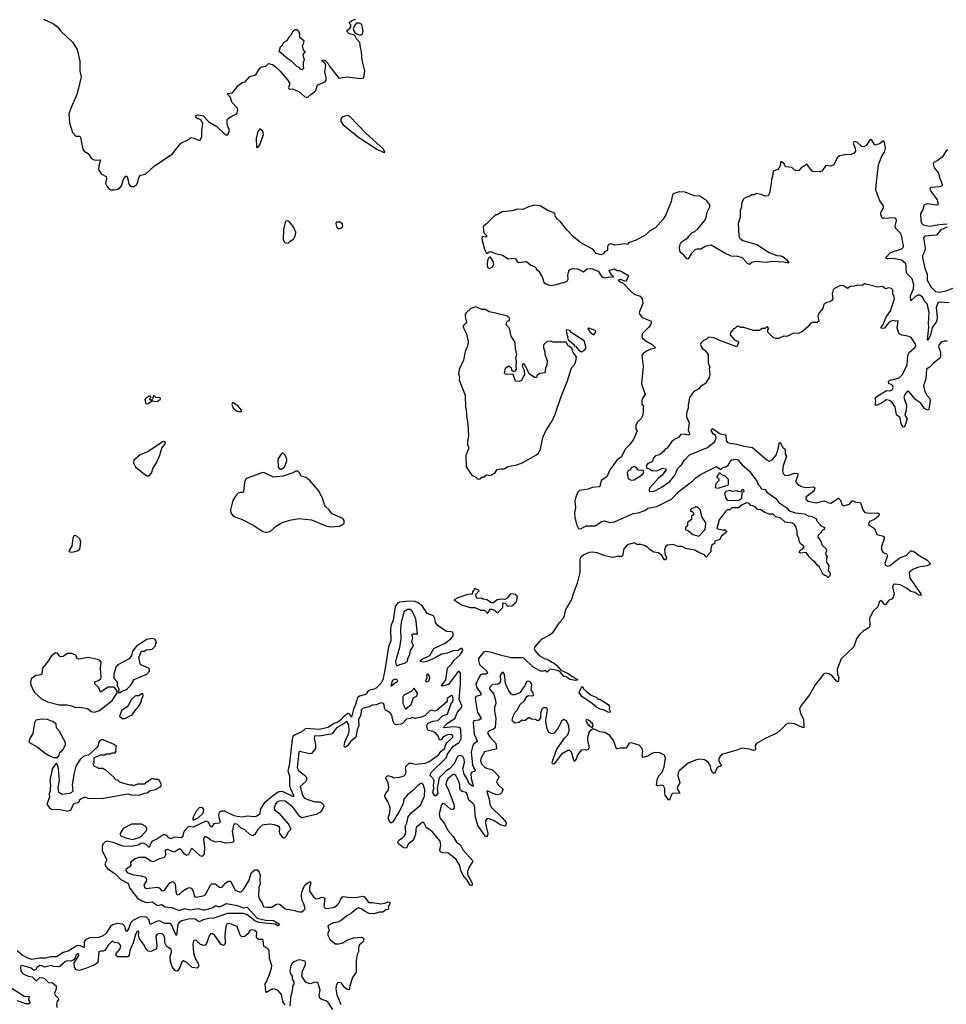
# Model space of a CAD drawing. Extents: x 2528690 to 2677062, y 911844 to 1023253.
# Tile 118 of 145: x 2635810 to 2645287, y 932727 to 942799. Entities that reach past the tile are written whole.
import ezdxf

# ---------------------------------------------------------------- set-up
doc = ezdxf.new("R2010")
doc.units = 0

msp = doc.modelspace()

# ---------------------------------------------------------------- linework, layer by layer
at = {"layer": '0CON10XD'}
for points in [[(2636055, 942805), (2636155, 942758), (2636195, 942726), (2636230, 942680), (2636350, 942570), (2636399, 942495), (2636426, 942375), (2636425, 942275), (2636437, 942215), (2636410, 942100), (2636394, 942035), (2636328, 941885), (2636314, 941835), (2636319, 941745), (2636350, 941645), (2636385, 941608), (2636426, 941606), (2636433, 941593), (2636455, 941475), (2636470, 941455), (2636510, 941430), (2636545, 941378), (2636577, 941363), (2636638, 941365), (2636618, 941305), (2636617, 941265), (2636642, 941222), (2636696, 941196), (2636698, 941175), (2636689, 941125), (2636700, 941095), (2636724, 941065), (2636745, 941057), (2636775, 941057), (2636814, 941065), (2636831, 941075), (2636851, 941099), (2636874, 941176), (2636895, 941198), (2636905, 941200), (2636912, 941185), (2636925, 941115), (2636935, 941102), (2636955, 941092), (2636977, 941093), (2637001, 941105), (2637015, 941129), (2637029, 941181), (2637045, 941207), (2637095, 941220), (2637187, 941303), (2637368, 941425), (2637458, 941535), (2637524, 941565), (2637565, 941593), (2637595, 941588), (2637638, 941565), (2637655, 941566), (2637673, 941605), (2637673, 941665), (2637684, 941735), (2637665, 941771), (2637616, 941795), (2637609, 941815), (2637619, 941821), (2637645, 941827), (2637685, 941816), (2637743, 941755), (2637825, 941707), (2637915, 941622), (2637935, 941621), (2637946, 941634), (2637956, 941665), (2637931, 941731), (2637932, 941778), (2637941, 941789), (2637978, 941812), (2638025, 941832), (2638035, 941846), (2638042, 941875), (2638036, 941895), (2637978, 941955), (2637965, 942003), (2637938, 942035), (2637940, 942045), (2637988, 942052), (2638044, 942126), (2638085, 942156), (2638116, 942165), (2638163, 942217), (2638224, 942236), (2638266, 942304), (2638285, 942318), (2638328, 942325), (2638355, 942352), (2638395, 942339), (2638425, 942317), (2638471, 942275), (2638548, 942185), (2638572, 942145), (2638559, 942105), (2638565, 942090), (2638595, 942093), (2638665, 942066), (2638722, 942012), (2638745, 942002), (2638757, 942005), (2638787, 942035), (2638825, 942060), (2638838, 942075), (2638857, 942133), (2638935, 942165), (2638945, 942180), (2638945, 942205), (2638930, 942265), (2638941, 942335), (2638929, 942359), (2638902, 942375), (2638905, 942390), (2638930, 942385), (2638962, 942355), (2638976, 942326), (2639075, 942202), (2639156, 942214), (2639295, 942199), (2639329, 942205), (2639341, 942275), (2639312, 942385), (2639306, 942475), (2639294, 942515), (2639288, 942565), (2639253, 942603), (2639236, 942636), (2639224, 942644), (2639181, 942655), (2639154, 942685), (2639183, 942705), (2639197, 942725), (2639198, 942745), (2639180, 942765), (2639187, 942775), (2639213, 942795), (2639247, 942803)], [(2638705, 942290), (2638685, 942291), (2638669, 942309), (2638640, 942325), (2638582, 942382), (2638556, 942395), (2638463, 942475), (2638477, 942523), (2638499, 942541), (2638512, 942568), (2638544, 942586), (2638565, 942622), (2638588, 942645), (2638607, 942683), (2638625, 942700), (2638645, 942700), (2638660, 942685), (2638670, 942655), (2638670, 942625), (2638716, 942586), (2638708, 942545), (2638700, 942535), (2638709, 942489), (2638728, 942475), (2638707, 942443), (2638720, 942385), (2638710, 942365), (2638708, 942325), (2638712, 942305), (2638705, 942290)], [(2639285, 942643), (2639305, 942644), (2639317, 942653), (2639322, 942685), (2639309, 942749), (2639285, 942764), (2639255, 942764), (2639236, 942744), (2639222, 942705), (2639226, 942685), (2639238, 942668), (2639261, 942651), (2639285, 942643)], [(2639545, 941443), (2639530, 941475), (2639349, 941639), (2639185, 941810), (2639165, 941818), (2639145, 941817), (2639115, 941805), (2639099, 941791), (2639093, 941775), (2639096, 941756), (2639115, 941726), (2639275, 941597), (2639464, 941475), (2639528, 941445), (2639545, 941443)], [(2638245, 941492), (2638265, 941520), (2638303, 941625), (2638295, 941657), (2638265, 941682), (2638247, 941655), (2638228, 941585), (2638232, 941495), (2638245, 941492)], [(2645315, 939902), (2645215, 939910), (2645200, 939900), (2645184, 939855), (2645194, 939755), (2645191, 939725), (2645182, 939705), (2645141, 939649), (2645125, 939572), (2645102, 939525), (2645095, 939520), (2645109, 939655), (2645105, 939695), (2645110, 939805), (2645099, 939869), (2645091, 939891), (2645065, 939921), (2645047, 939957), (2645015, 939982), (2644995, 939980), (2644972, 939968), (2644923, 939923), (2644922, 939975), (2644953, 940045), (2644956, 940085), (2644937, 940147), (2644880, 940205), (2644875, 940257), (2644877, 940285), (2644872, 940302), (2644830, 940340), (2644745, 940356), (2644685, 940351), (2644674, 940354), (2644669, 940365), (2644715, 940417), (2644832, 940455), (2644845, 940469), (2644849, 940485), (2644829, 940595), (2644817, 940615), (2644766, 940666), (2644763, 940687), (2644777, 940745), (2644773, 940763), (2644752, 940772), (2644646, 940766), (2644629, 940775), (2644616, 940805), (2644617, 940825), (2644644, 940875), (2644646, 940895), (2644606, 940945), (2644567, 941055), (2644569, 941105), (2644594, 941315), (2644623, 941395), (2644654, 941445), (2644666, 941486), (2644656, 941546), (2644645, 941560), (2644602, 941528), (2644555, 941517), (2644525, 941567), (2644515, 941573), (2644505, 941570), (2644468, 941512), (2644445, 941499), (2644423, 941503), (2644375, 941546), (2644345, 941552), (2644336, 941534), (2644354, 941485), (2644358, 941455), (2644345, 941434), (2644315, 941420), (2644252, 941418), (2644195, 941406), (2644172, 941385), (2644135, 941314), (2644105, 941302), (2644055, 941309), (2644018, 941252), (2643992, 941242), (2643923, 941245), (2643909, 941255), (2643865, 941318), (2643855, 941322), (2643836, 941304), (2643802, 941285), (2643780, 941255), (2643745, 941252), (2643706, 941286), (2643644, 941294), (2643634, 941304), (2643629, 941329), (2643595, 941350), (2643587, 941303), (2643575, 941280), (2643564, 941266), (2643515, 941250), (2643510, 941195), (2643499, 941165), (2643494, 941125), (2643479, 941025), (2643465, 940998), (2643435, 940993), (2643405, 941009), (2643345, 941020), (2643325, 941008), (2643295, 941008), (2643277, 940993), (2643235, 940980), (2643214, 940966), (2643191, 940915), (2643192, 940885), (2643180, 940845), (2643180, 940775), (2643158, 940715), (2643164, 940585), (2643175, 940564), (2643205, 940541), (2643348, 940498), (2643476, 940416), (2643555, 940388), (2643595, 940385), (2643615, 940375), (2643654, 940345), (2643674, 940315), (2643673, 940307), (2643627, 940317), (2643505, 940325), (2643444, 940316), (2643335, 940324), (2643298, 940315), (2643275, 940296), (2643255, 940305), (2643204, 940364), (2643155, 940376), (2643085, 940380), (2643021, 940411), (2642882, 940492), (2642829, 940481), (2642775, 940452), (2642735, 940452), (2642715, 940446), (2642676, 940405), (2642647, 940353), (2642635, 940350), (2642605, 940388), (2642565, 940420), (2642558, 940465), (2642568, 940512), (2642590, 940535), (2642643, 940567), (2642652, 940585), (2642685, 940618), (2642715, 940632), (2642745, 940660), (2642818, 940745), (2642832, 940775), (2642841, 940829), (2642867, 940885), (2642868, 940905), (2642836, 940945), (2642765, 940993), (2642708, 940998), (2642615, 941034), (2642555, 941037), (2642502, 941022), (2642485, 941007), (2642472, 940938), (2642418, 940802), (2642390, 940760), (2642311, 940669), (2642251, 940635), (2642213, 940597), (2642115, 940542), (2642037, 940515), (2642025, 940500), (2641996, 940506), (2641895, 940493), (2641855, 940506), (2641832, 940498), (2641821, 940479), (2641822, 940445), (2641818, 940435), (2641794, 940426), (2641777, 940403), (2641758, 940392), (2641705, 940408), (2641671, 940451), (2641565, 940507), (2641535, 940528), (2641472, 940582), (2641405, 940650), (2641342, 940732), (2641310, 940760), (2641291, 940785), (2641283, 940813), (2641266, 940826), (2641205, 940852), (2641134, 940895), (2641075, 940901), (2641014, 940886), (2640955, 940859), (2640905, 940861), (2640845, 940843), (2640745, 940833), (2640695, 940802), (2640675, 940802), (2640585, 940711), (2640550, 940685), (2640552, 940635), (2640562, 940615), (2640590, 940585), (2640575, 940574), (2640545, 940580), (2640538, 940565), (2640539, 940541), (2640565, 940452), (2640585, 940412), (2640595, 940410), (2640610, 940425), (2640625, 940427), (2640676, 940406), (2640749, 940389), (2640805, 940351), (2640865, 940361), (2640882, 940352), (2640899, 940325), (2640914, 940314), (2640995, 940324), (2641037, 940287), (2641085, 940267), (2641097, 940245), (2641119, 940225), (2641155, 940170), (2641173, 940103), (2641235, 940081), (2641284, 940086), (2641394, 940116), (2641409, 940125), (2641421, 940145), (2641417, 940185), (2641426, 940225), (2641438, 940242), (2641465, 940254), (2641519, 940249), (2641575, 940219), (2641615, 940251), (2641645, 940254), (2641665, 940249), (2641726, 940226), (2641765, 940170), (2641795, 940157), (2641835, 940170), (2641880, 940165), (2641880, 940175), (2641865, 940182), (2641857, 940195), (2641840, 940235), (2641895, 940249), (2641920, 940235), (2641945, 940232), (2641971, 940221), (2642030, 940185), (2642036, 940175), (2642034, 940165), (2642008, 940122), (2641955, 940140), (2641932, 940135), (2641957, 940115), (2641977, 940107), (2642065, 940019), (2642095, 939990), (2642155, 939971), (2642178, 939945), (2642182, 939895), (2642147, 939805), (2642156, 939775), (2642175, 939754), (2642260, 939720), (2642271, 939705), (2642266, 939685), (2642244, 939655), (2642178, 939585), (2642172, 939565), (2642178, 939545), (2642215, 939513), (2642278, 939475), (2642308, 939445), (2642305, 939435), (2642265, 939429), (2642227, 939413), (2642186, 939384), (2642172, 939365), (2642188, 939255), (2642169, 939075), (2642207, 938965), (2642178, 938922), (2642172, 938895), (2642174, 938865), (2642191, 938845), (2642186, 938825), (2642188, 938778), (2642179, 938745), (2642165, 938718), (2642127, 938683), (2642111, 938655), (2642113, 938615), (2642124, 938594), (2642086, 938504), (2642042, 938445), (2642002, 938405), (2641964, 938326), (2641922, 938295), (2641847, 938193), (2641815, 938122), (2641756, 938085), (2641747, 938033), (2641735, 938021), (2641665, 938012), (2641625, 937997), (2641535, 937982), (2641515, 937961), (2641494, 937906), (2641488, 937875), (2641493, 937805), (2641485, 937755), (2641486, 937706), (2641507, 937627), (2641525, 937594), (2641545, 937589), (2641605, 937623), (2641695, 937622), (2641765, 937666), (2641791, 937671), (2641845, 937656), (2641895, 937661), (2642085, 937746), (2642135, 937754), (2642205, 937778), (2642235, 937802), (2642325, 937818), (2642355, 937832), (2642475, 937894), (2642555, 937977), (2642695, 938083), (2642725, 938114), (2642772, 938145), (2642935, 938229), (2642975, 938200), (2642985, 938200), (2643005, 938220), (2643025, 938222), (2643060, 938245), (2643075, 938282), (2643094, 938296), (2643135, 938303), (2643154, 938295), (2643195, 938249), (2643275, 938181), (2643299, 938145)], [(2645302, 941468), (2645285, 941459), (2645246, 941394), (2645195, 941354), (2645161, 941339), (2645154, 941326), (2645163, 941285), (2645208, 941228), (2645216, 941184), (2645247, 941105), (2645236, 941094), (2645215, 941088), (2645135, 941081), (2645122, 941075), (2645119, 941065), (2645127, 941045), (2645195, 940955), (2645205, 940915), (2645198, 940905), (2645185, 940902), (2645095, 940914), (2645059, 940905), (2645046, 940854), (2645022, 940815), (2645028, 940738), (2645035, 940715), (2645051, 940701), (2645115, 940686), (2645215, 940705), (2645295, 940710)], [(2638555, 940512), (2638575, 940534), (2638609, 940555), (2638632, 940595), (2638633, 940625), (2638610, 940680), (2638565, 940734), (2638545, 940740), (2638533, 940737), (2638526, 940724), (2638508, 940655), (2638504, 940555), (2638514, 940525), (2638525, 940515), (2638555, 940512)], [(2639085, 940664), (2639105, 940671), (2639114, 940685), (2639110, 940710), (2639085, 940727), (2639045, 940727), (2639042, 940715), (2639053, 940673), (2639065, 940664), (2639085, 940664)], [(2645295, 940675), (2645231, 940649), (2645185, 940595), (2645067, 940583), (2645052, 940568), (2645071, 940465), (2645063, 940425), (2645043, 940385), (2645043, 940365), (2645068, 940258), (2645091, 940195), (2645092, 940135), (2645132, 940062), (2645175, 940019), (2645215, 940012), (2645284, 940026), (2645355, 940053)], [(2640615, 940254), (2640645, 940272), (2640660, 940295), (2640654, 940325), (2640625, 940370), (2640615, 940370), (2640605, 940360), (2640596, 940334), (2640592, 940295), (2640593, 940263), (2640615, 940254)], [(2645295, 939512), (2645265, 939512), (2645237, 939503), (2645215, 939477), (2645207, 939455), (2645227, 939397), (2645228, 939352), (2645217, 939333), (2645155, 939287), (2645125, 939252), (2645083, 939225), (2645078, 939125), (2645052, 939055), (2645066, 938995), (2645088, 938958), (2645116, 938926), (2645123, 938905), (2645109, 938811), (2645095, 938804), (2645065, 938820), (2645025, 938875), (2644975, 938911), (2644905, 938995), (2644895, 938999), (2644885, 938994), (2644863, 938965), (2644854, 938935), (2644879, 938855), (2644877, 938805), (2644864, 938755), (2644885, 938715), (2644865, 938650), (2644855, 938634), (2644845, 938630), (2644825, 938665), (2644815, 938725), (2644778, 938758), (2644765, 938839), (2644722, 938895), (2644705, 938905), (2644675, 938910), (2644625, 938877), (2644595, 938864), (2644574, 938854), (2644558, 938855), (2644566, 938895), (2644560, 938925), (2644577, 938943), (2644675, 939007), (2644712, 939002), (2644735, 939016), (2644742, 939035), (2644737, 939057), (2644725, 939068), (2644698, 939075), (2644695, 939100), (2644720, 939115), (2644747, 939117), (2644805, 939137), (2644835, 939165), (2644886, 939265), (2644892, 939368), (2644912, 939398), (2644965, 939444), (2644974, 939465), (2644971, 939481), (2644927, 939547), (2644895, 939560), (2644831, 939571), (2644804, 939584), (2644784, 939645), (2644795, 939718), (2644766, 939714), (2644745, 939721), (2644715, 939710), (2644695, 939697), (2644655, 939645), (2644635, 939640), (2644620, 939645), (2644619, 939655), (2644638, 939675), (2644673, 939755), (2644715, 939820), (2644758, 939945), (2644749, 939979), (2644740, 939985), (2644739, 940035), (2644725, 940049), (2644695, 940056), (2644665, 940047), (2644635, 940069), (2644585, 940064), (2644455, 940096), (2644425, 940080), (2644375, 940084), (2644345, 940074), (2644305, 940071), (2644275, 940050), (2644235, 940076), (2644205, 940079), (2644145, 940050), (2644130, 940035), (2644121, 939995), (2644126, 939945), (2644115, 939928), (2644095, 939913), (2644064, 939906), (2644035, 939890), (2644023, 939845), (2643985, 939799), (2643972, 939765), (2643982, 939715), (2643965, 939700), (2643915, 939700), (2643895, 939688), (2643872, 939658), (2643815, 939608), (2643775, 939588), (2643725, 939593), (2643655, 939558), (2643625, 939562), (2643572, 939538), (2643545, 939538), (2643520, 939545), (2643462, 939602), (2643460, 939625), (2643470, 939635), (2643470, 939645), (2643455, 939660), (2643435, 939640), (2643405, 939640), (2643375, 939620), (2643315, 939620), (2643215, 939650), (2643185, 939650), (2643165, 939660), (2643145, 939660), (2643125, 939640), (2643112, 939638), (2643080, 939595), (2643078, 939575), (2643125, 939522), (2643155, 939512), (2643160, 939495), (2643146, 939454), (2642961, 939521), (2642914, 939546), (2642855, 939550), (2642835, 939530), (2642802, 939518), (2642780, 939495), (2642772, 939475), (2642780, 939455), (2642794, 939434), (2642825, 939410), (2642850, 939375), (2642852, 939285), (2642868, 939245), (2642862, 939235), (2642868, 939165), (2642862, 939138), (2642823, 939077), (2642774, 939046), (2642755, 939022), (2642704, 938996), (2642662, 938935), (2642648, 938855), (2642648, 938825), (2642630, 938775), (2642630, 938735), (2642658, 938675), (2642648, 938595), (2642662, 938572), (2642660, 938555), (2642645, 938548), (2642605, 938560), (2642572, 938555), (2642548, 938525), (2642508, 938505), (2642475, 938480), (2642433, 938417), (2642415, 938408), (2642398, 938385), (2642355, 938348), (2642314, 938336), (2642292, 938315), (2642280, 938275), (2642235, 938258), (2642218, 938235), (2642225, 938210), (2642245, 938207), (2642275, 938188), (2642326, 938184), (2642385, 938211), (2642414, 938204), (2642422, 938195), (2642379, 938135), (2642347, 938113), (2642253, 938005), (2642248, 937985), (2642253, 937973), (2642300, 937975), (2642372, 938015), (2642460, 938075), (2642515, 938144), (2642536, 938204), (2642580, 938245), (2642608, 938292), (2642662, 938348), (2642846, 938424), (2642915, 938480), (2642931, 938505), (2642934, 938525), (2642926, 938545), (2642901, 938561), (2642883, 938595), (2642885, 938608), (2642895, 938617), (2642915, 938603), (2642975, 938564), (2643033, 938553), (2643034, 938495), (2643050, 938475), (2643075, 938466), (2643145, 938458), (2643215, 938437), (2643305, 938422), (2643451, 938295), (2643475, 938284), (2643505, 938295), (2643546, 938345), (2643567, 938405), (2643578, 938462), (2643585, 938473), (2643591, 938471), (2643612, 938425), (2643639, 938405), (2643639, 938355), (2643651, 938335), (2643618, 938235), (2643613, 938185), (2643618, 938155), (2643635, 938141), (2643665, 938136), (2643735, 938159), (2643765, 938158), (2643767, 938135), (2643744, 938075), (2643765, 938046), (2643805, 938025), (2643852, 938015), (2643925, 938019), (2643938, 938012), (2643941, 938005), (2643932, 937975), (2643851, 937915), (2643850, 937895), (2643875, 937873), (2643955, 937856), (2644035, 937878), (2644085, 937855), (2644105, 937852), (2644185, 937904), (2644205, 937883), (2644222, 937832), (2644236, 937826), (2644296, 937844), (2644324, 937876), (2644335, 937878), (2644360, 937865), (2644411, 937861), (2644433, 937785), (2644455, 937759), (2644505, 937750), (2644584, 937754), (2644600, 937745), (2644596, 937725), (2644553, 937687), (2644502, 937665), (2644494, 937655), (2644492, 937635), (2644551, 937595), (2644575, 937531), (2644646, 937515), (2644651, 937505), (2644648, 937475), (2644624, 937415), (2644624, 937375), (2644640, 937350), (2644675, 937334), (2644685, 937315)], [(2640495, 938098), (2640515, 938102), (2640535, 938118), (2640555, 938120), (2640585, 938142), (2640625, 938137), (2640671, 938159), (2640695, 938197), (2640734, 938206), (2640765, 938206), (2640803, 938227), (2640894, 938246), (2640950, 938265), (2641095, 938347), (2641115, 938366), (2641138, 938405), (2641161, 938525), (2641187, 938585), (2641255, 938695), (2641286, 938765), (2641349, 938945), (2641413, 939105), (2641454, 939236), (2641486, 939275), (2641503, 939323), (2641505, 939350), (2641470, 939395), (2641458, 939438), (2641421, 939461), (2641400, 939500), (2641265, 939500), (2641245, 939510), (2641203, 939507), (2641172, 939478), (2641168, 939465), (2641168, 939442), (2641182, 939405), (2641182, 939375), (2641203, 939313), (2641200, 939265), (2641188, 939235), (2641180, 939185), (2641125, 939178), (2641100, 939155), (2641095, 939140), (2641075, 939140), (2641020, 939175), (2640990, 939245), (2640980, 939255), (2640980, 939265), (2640967, 939277), (2640955, 939278), (2640950, 939255), (2640970, 939215), (2640972, 939165), (2640953, 939137), (2640945, 939112), (2640922, 939098), (2640882, 939102), (2640858, 939168), (2640775, 939172), (2640770, 939185), (2640778, 939235), (2640813, 939257), (2640832, 939245), (2640845, 939210), (2640865, 939200), (2640878, 939202), (2640892, 939225), (2640888, 939255), (2640890, 939305), (2640883, 939335), (2640893, 939373), (2640880, 939435), (2640879, 939485), (2640873, 939505), (2640835, 939560), (2640819, 939639), (2640790, 939675), (2640790, 939705), (2640802, 939718), (2640818, 939722), (2640818, 939745), (2640800, 939765), (2640661, 939799), (2640611, 939811), (2640575, 939836), (2640535, 939836), (2640475, 939860), (2640425, 939843), (2640375, 939800), (2640365, 939782), (2640365, 939758), (2640378, 939705), (2640370, 939690), (2640345, 939666), (2640344, 939655), (2640378, 939585), (2640397, 939505), (2640390, 939460), (2640365, 939405), (2640350, 939315), (2640305, 939219), (2640299, 939175), (2640307, 939145), (2640305, 939112), (2640367, 938957), (2640371, 938839), (2640381, 938785), (2640378, 938745), (2640393, 938663), (2640399, 938545), (2640390, 938480), (2640390, 938455), (2640403, 938415), (2640372, 938345), (2640375, 938225), (2640435, 938138), (2640475, 938120), (2640495, 938098)], [(2641555, 939403), (2641585, 939417), (2641599, 939435), (2641600, 939455), (2641583, 939513), (2641449, 939599), (2641435, 939618), (2641402, 939628), (2641400, 939615), (2641420, 939525), (2641468, 939488), (2641480, 939475), (2641482, 939462), (2641495, 939460), (2641527, 939417), (2641555, 939403)], [(2641685, 939580), (2641702, 939605), (2641695, 939618), (2641630, 939645), (2641622, 939635), (2641644, 939604), (2641675, 939580), (2641685, 939580)], [(2637108, 938868), (2637125, 938872), (2637160, 938895), (2637140, 938915), (2637140, 938925), (2637150, 938935), (2637147, 938947), (2637133, 938947), (2637105, 938932), (2637090, 938915), (2637095, 938880), (2637108, 938868)], [(2637215, 938893), (2637232, 938908), (2637245, 938910), (2637250, 938925), (2637245, 938930), (2637203, 938933), (2637185, 938950), (2637175, 938950), (2637170, 938925), (2637160, 938915), (2637160, 938900), (2637215, 938893)], [(2638055, 938790), (2638075, 938792), (2638080, 938795), (2638078, 938805), (2638045, 938846), (2637995, 938880), (2637985, 938880), (2637981, 938865), (2637992, 938825), (2638035, 938796), (2638055, 938790)], [(2637135, 938133), (2637159, 938161), (2637175, 938215), (2637208, 938265), (2637244, 938345), (2637265, 938415), (2637300, 938465), (2637295, 938484), (2637275, 938482), (2637125, 938383), (2637041, 938349), (2636978, 938292), (2636974, 938265), (2636995, 938225), (2637085, 938150), (2637115, 938134), (2637135, 938133)], [(2638485, 938200), (2638517, 938223), (2638543, 938285), (2638542, 938305), (2638525, 938345), (2638505, 938366), (2638495, 938366), (2638484, 938356), (2638451, 938305), (2638455, 938220), (2638471, 938201), (2638485, 938200)], [(2643299, 938145), (2643353, 938075), (2643364, 938044), (2643384, 938024), (2643395, 938000), (2643435, 937992), (2643450, 937965), (2643545, 937902), (2643575, 937861), (2643655, 937804), (2643680, 937775), (2643745, 937753), (2643837, 937745), (2643874, 937724), (2643905, 937719), (2643945, 937701), (2643956, 937696), (2643963, 937673), (2643996, 937636), (2644000, 937625), (2644040, 937605), (2644038, 937585), (2644008, 937565), (2644006, 937554), (2643977, 937525), (2643973, 937505), (2644006, 937456), (2644018, 937425), (2644058, 937385), (2644063, 937365), (2644053, 937337), (2644054, 937324), (2644070, 937305), (2644062, 937285), (2644062, 937245), (2644087, 937217), (2644080, 937165), (2644092, 937155), (2644100, 937135), (2644095, 937110), (2644078, 937092), (2644072, 937092), (2644068, 937108), (2644045, 937112), (2644028, 937125), (2643989, 937199), (2643968, 937215), (2643943, 937253), (2643925, 937262), (2643883, 937305), (2643855, 937348), (2643795, 937342), (2643785, 937350), (2643788, 937365), (2643800, 937375), (2643820, 937385), (2643832, 937405), (2643826, 937416), (2643800, 937435), (2643783, 937465), (2643780, 937495), (2643760, 937525), (2643760, 937565), (2643748, 937615), (2643733, 937633), (2643715, 937647), (2643638, 937658), (2643595, 937700), (2643543, 937713), (2643515, 937740), (2643475, 937740), (2643425, 937760), (2643390, 937785), (2643355, 937790), (2643335, 937812), (2643307, 937827), (2643288, 937828), (2643269, 937849), (2643245, 937856), (2643198, 937835), (2643160, 937805), (2643095, 937806), (2643074, 937786), (2643045, 937784), (2643024, 937765), (2642965, 937683), (2642940, 937595), (2642995, 937580), (2643025, 937579), (2643042, 937565), (2643040, 937555), (2642985, 937512), (2642969, 937481), (2642920, 937465), (2642915, 937440), (2642888, 937422), (2642879, 937391), (2642879, 937355), (2642851, 937329), (2642838, 937305), (2642830, 937305), (2642814, 937324), (2642755, 937347), (2642715, 937374), (2642615, 937391), (2642604, 937404), (2642585, 937410), (2642545, 937409), (2642495, 937431), (2642435, 937424), (2642416, 937405), (2642406, 937375), (2642412, 937322), (2642427, 937295), (2642413, 937273), (2642405, 937272), (2642378, 937318), (2642345, 937346), (2642295, 937351), (2642257, 937377), (2642235, 937400), (2642200, 937420), (2642162, 937432), (2642125, 937429), (2642095, 937447), (2642035, 937430), (2642013, 937415), (2641990, 937385), (2641976, 937315), (2641964, 937306), (2641923, 937307), (2641875, 937299), (2641795, 937315), (2641716, 937346), (2641665, 937353), (2641635, 937347), (2641581, 937325), (2641553, 937305), (2641540, 937280), (2641538, 937145), (2641510, 937035), (2641468, 936915), (2641453, 936867), (2641390, 936755), (2641380, 936700), (2641367, 936675), (2641323, 936627), (2641256, 936525), (2641221, 936499), (2641142, 936458), (2641080, 936385), (2641072, 936362), (2641077, 936345), (2641124, 936295), (2641177, 936265), (2641220, 936250), (2641251, 936225), (2641275, 936216), (2641305, 936192), (2641346, 936146), (2641412, 936115), (2641520, 936045), (2641495, 936040), (2641435, 936049), (2641400, 936075), (2641375, 936080), (2641338, 936128), (2641312, 936142), (2641235, 936154), (2641205, 936126), (2641185, 936140), (2641164, 936134), (2641135, 936136), (2641062, 936175), (2640962, 936272), (2640835, 936270), (2640725, 936297), (2640635, 936327), (2640575, 936336), (2640555, 936329), (2640504, 936265), (2640502, 936245), (2640514, 936204), (2640587, 936135), (2640593, 936115), (2640579, 936105), (2640537, 936103), (2640523, 936097), (2640476, 936005), (2640481, 935971), (2640526, 935905), (2640526, 935894), (2640516, 935885), (2640475, 935875), (2640467, 935855), (2640493, 935713), (2640529, 935655), (2640524, 935645), (2640506, 935635), (2640454, 935626), (2640447, 935605), (2640450, 935570), (2640459, 935489), (2640493, 935415), (2640455, 935391), (2640443, 935377), (2640426, 935305), (2640440, 935175), (2640469, 935115), (2640463, 935107), (2640435, 935100), (2640425, 935085), (2640426, 935036), (2640448, 934965), (2640446, 934954), (2640405, 934984), (2640390, 935025), (2640355, 935082), (2640343, 935135), (2640359, 935201), (2640357, 935235), (2640343, 935263), (2640315, 935273), (2640295, 935265), (2640285, 935255), (2640255, 935185), (2640205, 935136), (2640168, 935112), (2640101, 935045), (2640078, 934935), (2640085, 934884), (2640065, 934860), (2640055, 934860), (2640036, 934895), (2640038, 934912), (2640047, 934935), (2640043, 934965), (2640048, 935015), (2640038, 935038), (2640009, 935069), (2640014, 935096), (2640172, 935248), (2640187, 935285), (2640225, 935345), (2640245, 935366), (2640305, 935405), (2640326, 935445), (2640323, 935533), (2640310, 935560), (2640235, 935565), (2640156, 935556), (2640149, 935565), (2640185, 935602), (2640259, 935651), (2640289, 935715), (2640331, 935765), (2640331, 935785), (2640303, 935845), (2640320, 936005), (2640319, 936115), (2640305, 936132), (2640295, 936130), (2640275, 936105), (2640195, 935999), (2640135, 935980), (2640123, 935985), (2640168, 936045), (2640187, 936165), (2640225, 936205), (2640252, 936248), (2640315, 936303), (2640342, 936345), (2640335, 936365), (2640325, 936366), (2640295, 936345), (2640245, 936344), (2640185, 936320), (2640125, 936310), (2640066, 936274), (2639975, 936232), (2639935, 936225), (2639907, 936235), (2639925, 936258), (2640004, 936295), (2640046, 936365), (2640155, 936419), (2640218, 936465), (2640242, 936495), (2640245, 936515), (2640240, 936535), (2640218, 936538), (2640175, 936542), (2640090, 936600), (2640064, 936634), (2640055, 936675), (2640042, 936702), (2639976, 936726), (2639930, 936800), (2639885, 936835), (2639855, 936847), (2639795, 936850), (2639695, 936839), (2639675, 936831), (2639651, 936795), (2639630, 936655), (2639609, 936605), (2639604, 936565), (2639606, 936444), (2639583, 936385), (2639546, 936145), (2639524, 936046), (2639505, 936010), (2639459, 935965), (2639435, 935952), (2639400, 935945), (2639375, 935935), (2639358, 935905), (2639346, 935895), (2639285, 935878), (2639265, 935862), (2639246, 935795), (2639223, 935745), (2639205, 935663), (2639195, 935671), (2639185, 935695), (2639165, 935703), (2639121, 935669), (2639095, 935636), (2639069, 935615), (2639025, 935599), (2638963, 935557), (2638875, 935539), (2638733, 935547), (2638697, 935513), (2638627, 935485), (2638605, 935465), (2638596, 935434), (2638565, 935165), (2638554, 935115), (2638571, 935065), (2638571, 934965), (2638581, 934931), (2638611, 934865), (2638610, 934850), (2638505, 934899), (2638475, 934903), (2638453, 934897), (2638394, 934856), (2638309, 934785), (2638272, 934725), (2638261, 934669), (2638235, 934650), (2638215, 934646), (2638135, 934651), (2638085, 934642), (2638035, 934648), (2638005, 934656), (2637905, 934702), (2637875, 934704), (2637855, 934691), (2637844, 934665), (2637847, 934637), (2637862, 934595), (2637855, 934579), (2637796, 934574), (2637775, 934542), (2637765, 934540), (2637740, 934590), (2637715, 934600), (2637585, 934540), (2637545, 934545), (2637525, 934534), (2637495, 934502), (2637481, 934475), (2637477, 934443), (2637461, 934431), (2637398, 934435), (2637355, 934418), (2637335, 934428), (2637315, 934455), (2637285, 934465), (2637214, 934416), (2637165, 934395), (2637150, 934375), (2637135, 934330), (2637105, 934362), (2637075, 934376), (2637049, 934371), (2637022, 934355), (2636955, 934340), (2636865, 934345), (2636775, 934380), (2636705, 934395), (2636685, 934389), (2636663, 934367), (2636652, 934345), (2636655, 934295), (2636702, 934205), (2636681, 934165), (2636690, 934135), (2636708, 934115), (2636785, 934061), (2636845, 934005), (2636915, 933965), (2636924, 933955), (2636931, 933925), (2636956, 933886), (2637015, 933812), (2637060, 933785), (2637095, 933772), (2637115, 933769), (2637165, 933775), (2637215, 933740), (2637225, 933738), (2637265, 933749), (2637295, 933723), (2637365, 933717), (2637442, 933688), (2637495, 933707), (2637555, 933693), (2637635, 933706), (2637685, 933692), (2637705, 933693), (2637777, 933713), (2637815, 933737), (2637838, 933728), (2637865, 933728), (2637925, 933758), (2638035, 933738), (2638095, 933714), (2638135, 933720), (2638239, 933609), (2638325, 933586), (2638405, 933583), (2638466, 933545), (2638455, 933529), (2638445, 933530), (2638426, 933546), (2638416, 933546), (2638255, 933565), (2638215, 933582), (2638134, 933644), (2638095, 933657), (2637935, 933654), (2637795, 933608), (2637745, 933604), (2637685, 933590), (2637645, 933570), (2637606, 933596), (2637575, 933602), (2637535, 933599), (2637468, 933582), (2637440, 933565), (2637426, 933545), (2637415, 933431), (2637385, 933483), (2637367, 933535), (2637353, 933553), (2637295, 933555), (2637245, 933578), (2637225, 933580), (2637145, 933542), (2637132, 933595), (2637107, 933617), (2637085, 933622), (2637035, 933619), (2636968, 933585), (2636948, 933562), (2636925, 933504), (2636905, 933472), (2636895, 933478), (2636884, 933525), (2636865, 933546), (2636808, 933552), (2636760, 933540), (2636737, 933523), (2636694, 933456), (2636663, 933427), (2636615, 933410), (2636525, 933405), (2636483, 933385), (2636471, 933365), (2636471, 933309), (2636465, 933307), (2636425, 933328), (2636395, 933324), (2636305, 933271), (2636255, 933258), (2636185, 933212), (2636126, 933214), (2636075, 933198), (2636015, 933197), (2635935, 933184), (2635885, 933201), (2635835, 933228), (2635785, 933274)], [(2638345, 937555), (2638375, 937568), (2638433, 937617), (2638489, 937651), (2638572, 937678), (2638664, 937696), (2638795, 937684), (2638941, 937621), (2638985, 937611), (2639082, 937618), (2639115, 937635), (2639130, 937650), (2639130, 937675), (2639115, 937695), (2639005, 937745), (2638975, 937785), (2638938, 937818), (2638926, 937836), (2638911, 937895), (2638870, 937980), (2638779, 938085), (2638735, 938116), (2638688, 938128), (2638672, 938165), (2638655, 938179), (2638635, 938181), (2638604, 938164), (2638505, 938130), (2638405, 938118), (2638315, 938162), (2638295, 938166), (2638135, 938110), (2638119, 938095), (2638108, 938065), (2638099, 937971), (2638095, 937964), (2638065, 937963), (2638045, 937954), (2638016, 937925), (2637990, 937880), (2637965, 937785), (2637970, 937755), (2637985, 937732), (2638010, 937715), (2638085, 937686), (2638205, 937625), (2638295, 937565), (2638325, 937555), (2638345, 937555)], [(2642065, 938089), (2642095, 938091), (2642180, 938145), (2642192, 938165), (2642188, 938188), (2642135, 938190), (2642113, 938223), (2642095, 938230), (2642063, 938215), (2642056, 938194), (2642033, 938185), (2642022, 938165), (2642034, 938105), (2642065, 938089)], [(2642955, 938007), (2642975, 938013), (2643053, 938037), (2643060, 938045), (2643060, 938095), (2643025, 938128), (2642992, 938142), (2642975, 938160), (2642965, 938160), (2642940, 938125), (2642940, 938115), (2642958, 938108), (2642962, 938085), (2642929, 938051), (2642922, 938012), (2642955, 938007)], [(2643135, 937879), (2643165, 937884), (2643196, 937905), (2643198, 937962), (2643205, 937970), (2643218, 937972), (2643215, 937988), (2643195, 937990), (2643185, 937970), (2643155, 937972), (2643145, 937980), (2643097, 937973), (2643075, 937982), (2643035, 937972), (2643020, 937955), (2643032, 937905), (2643045, 937883), (2643135, 937879)], [(2642755, 937514), (2642820, 937585), (2642826, 937646), (2642821, 937665), (2642790, 937705), (2642771, 937785), (2642745, 937810), (2642725, 937820), (2642710, 937805), (2642685, 937798), (2642670, 937785), (2642672, 937772), (2642685, 937770), (2642697, 937757), (2642700, 937735), (2642680, 937725), (2642680, 937685), (2642640, 937655), (2642639, 937621), (2642620, 937605), (2642620, 937585), (2642651, 937571), (2642695, 937531), (2642755, 937514)], [(2636325, 937352), (2636365, 937355), (2636397, 937365), (2636426, 937384), (2636436, 937455), (2636425, 937490), (2636395, 937516), (2636375, 937524), (2636365, 937519), (2636352, 937495), (2636344, 937415), (2636312, 937365), (2636325, 937352)], [(2644685, 937315), (2644657, 937235), (2644665, 937218), (2644685, 937208), (2644712, 937215), (2644805, 937291), (2644880, 937320), (2644925, 937364), (2644935, 937366), (2644955, 937359), (2645015, 937314), (2645090, 937270), (2645121, 937235), (2645120, 937225), (2645091, 937211), (2645003, 937197), (2644945, 937176), (2644908, 937145), (2644915, 937085), (2645028, 936925), (2645025, 936907), (2645005, 936911), (2644965, 936939), (2644925, 936949), (2644881, 936985), (2644815, 937018), (2644757, 937023), (2644742, 937015), (2644736, 936995), (2644753, 936925), (2644745, 936892), (2644732, 936875), (2644695, 936859), (2644665, 936814), (2644655, 936816), (2644647, 936827), (2644625, 936853), (2644615, 936856), (2644605, 936848), (2644588, 936792), (2644535, 936745), (2644500, 936675), (2644506, 936605), (2644498, 936582), (2644435, 936545), (2644395, 936505), (2644370, 936465), (2644340, 936385), (2644210, 936260), (2644172, 936155), (2644174, 936105), (2644188, 936065), (2644180, 936030), (2644175, 936026), (2644165, 936032), (2644118, 936088), (2644087, 936107), (2644055, 936115), (2644033, 936107), (2643946, 935995), (2643888, 935892), (2643802, 935785), (2643787, 935753), (2643795, 935701), (2643825, 935645), (2643830, 935560), (2643815, 935559), (2643735, 935597), (2643675, 935604), (2643645, 935588), (2643615, 935554), (2643555, 935502), (2643435, 935447), (2643346, 935394), (2643332, 935375), (2643334, 935336), (2643330, 935325), (2643315, 935323), (2643275, 935337), (2643195, 935348), (2643145, 935327), (2643003, 935287), (2642974, 935266), (2642961, 935235), (2642962, 935215), (2642986, 935165), (2642942, 935148), (2642915, 935089), (2642905, 935091), (2642893, 935103), (2642879, 935135), (2642876, 935166), (2642848, 935208), (2642815, 935229), (2642765, 935236), (2642721, 935225), (2642647, 935195), (2642555, 935115), (2642545, 935095), (2642541, 935065), (2642561, 934995), (2642554, 934976), (2642538, 934955), (2642534, 934935), (2642561, 934885), (2642485, 934882), (2642475, 934874), (2642455, 934816), (2642445, 934820), (2642413, 934865), (2642407, 934885), (2642408, 934935), (2642395, 934962), (2642375, 934968), (2642335, 934960), (2642325, 934964), (2642322, 934975), (2642332, 935038), (2642351, 935069), (2642380, 935100), (2642402, 935155), (2642415, 935245), (2642406, 935275), (2642358, 935298), (2642306, 935304), (2642275, 935291), (2642242, 935268), (2642185, 935251), (2642177, 935267), (2642182, 935315), (2642175, 935345), (2642145, 935376), (2642086, 935396), (2642065, 935402), (2642045, 935398), (2642014, 935346), (2641955, 935348), (2641925, 935339), (2641915, 935341), (2641882, 935425), (2641846, 935475), (2641795, 935506), (2641744, 935514), (2641685, 935543), (2641668, 935542), (2641635, 935513), (2641618, 935455), (2641616, 935425), (2641633, 935355), (2641625, 935332), (2641605, 935326), (2641565, 935331), (2641553, 935327), (2641518, 935282), (2641495, 935222), (2641485, 935212), (2641473, 935233), (2641455, 935305), (2641435, 935324), (2641415, 935324), (2641353, 935287), (2641275, 935187), (2641265, 935182), (2641256, 935195), (2641258, 935215), (2641304, 935335), (2641382, 935448), (2641415, 935485), (2641430, 935525), (2641428, 935575), (2641402, 935625), (2641375, 935640), (2641354, 935626), (2641318, 935555), (2641275, 935502), (2641252, 935492), (2641225, 935508), (2641209, 935535), (2641193, 935595), (2641190, 935635), (2641209, 935735), (2641205, 935753), (2641195, 935760), (2641165, 935758), (2641151, 935745), (2641138, 935705), (2641138, 935662), (2641115, 935629), (2641105, 935627), (2641085, 935639), (2641045, 935643), (2641025, 935658), (2641015, 935658), (2640975, 935627), (2640948, 935632), (2640915, 935608), (2640875, 935602), (2640855, 935619), (2640848, 935635), (2640857, 935673), (2640876, 935714), (2640901, 935739), (2640925, 935789), (2640974, 935836), (2640997, 935875), (2641015, 935884), (2641055, 935881), (2641065, 935890), (2641061, 935915), (2641042, 935945), (2641047, 935997), (2641033, 936023), (2641015, 936031), (2640995, 936029), (2640979, 935991), (2640959, 935965), (2640927, 935915), (2640915, 935908), (2640875, 935892), (2640855, 935892), (2640841, 935901), (2640814, 935935), (2640779, 936009), (2640768, 936105), (2640755, 936121), (2640745, 936120), (2640725, 936092), (2640726, 936035), (2640719, 936011), (2640705, 936000), (2640645, 935998), (2640618, 935972), (2640616, 935955), (2640658, 935898), (2640677, 935835), (2640680, 935805), (2640667, 935765), (2640666, 935725), (2640680, 935655), (2640672, 935555), (2640655, 935540), (2640612, 935525), (2640599, 935511), (2640597, 935495), (2640614, 935465), (2640679, 935395), (2640686, 935344), (2640678, 935335), (2640565, 935310), (2640525, 935242), (2640522, 935218), (2640533, 935185), (2640563, 935155), (2640585, 935143), (2640639, 935129), (2640671, 935101), (2640713, 935055), (2640688, 935005), (2640701, 934975), (2640746, 934935), (2640750, 934925), (2640741, 934895), (2640725, 934875), (2640695, 934870), (2640655, 934879), (2640595, 934911), (2640589, 934905), (2640613, 934825), (2640618, 934775), (2640631, 934745), (2640745, 934635), (2640784, 934585), (2640783, 934555), (2640775, 934550), (2640725, 934562), (2640663, 934605), (2640605, 934629), (2640586, 934625), (2640575, 934605), (2640573, 934575), (2640599, 934475), (2640590, 934445), (2640575, 934442), (2640497, 934557), (2640468, 934655), (2640466, 934745), (2640455, 934772), (2640438, 934788), (2640402, 934815), (2640387, 934875), (2640376, 934895), (2640335, 934905), (2640318, 934918), (2640312, 934935), (2640312, 934975), (2640302, 935005), (2640269, 935069), (2640255, 935079), (2640245, 935078), (2640192, 935035), (2640175, 935006), (2640170, 934975), (2640197, 934917), (2640250, 934775), (2640252, 934735), (2640239, 934721), (2640215, 934723), (2640155, 934778), (2640135, 934781), (2640124, 934766), (2640099, 934675), (2640107, 934635), (2640158, 934568), (2640188, 934505), (2640243, 934443), (2640277, 934387), (2640319, 934359), (2640346, 934305), (2640443, 934195), (2640442, 934185), (2640410, 934135), (2640391, 934089), (2640390, 934055), (2640439, 933965), (2640435, 933937), (2640418, 933945), (2640387, 933997), (2640346, 934046), (2640322, 934095), (2640311, 934145), (2640275, 934207), (2640195, 934274), (2640135, 934277), (2640114, 934285), (2640107, 934305), (2640118, 934355), (2640110, 934395), (2640027, 934495), (2639972, 934532), (2639945, 934586), (2639925, 934585), (2639866, 934535), (2639860, 934515), (2639858, 934465), (2639838, 934412), (2639825, 934395), (2639784, 934366), (2639765, 934323), (2639735, 934326), (2639685, 934369), (2639678, 934385), (2639689, 934405), (2639725, 934428), (2639745, 934449), (2639755, 934466), (2639760, 934495), (2639751, 934545), (2639771, 934579), (2639782, 934645), (2639809, 934681), (2639909, 934765), (2639949, 934855), (2639953, 934925), (2639935, 934976), (2639925, 934985), (2639913, 934985), (2639885, 934970), (2639828, 934912), (2639775, 934871), (2639738, 934825), (2639733, 934777), (2639692, 934698), (2639625, 934594), (2639615, 934584), (2639605, 934584), (2639588, 934605), (2639580, 934635), (2639595, 934685), (2639600, 934735), (2639578, 934795), (2639548, 934845), (2639546, 934864), (2639553, 934887), (2639578, 934915), (2639587, 934943), (2639578, 934988), (2639555, 935040), (2639557, 935055), (2639575, 935066), (2639619, 935055), (2639635, 935044), (2639695, 935049), (2639741, 935065), (2639755, 935082), (2639762, 935105), (2639755, 935145), (2639759, 935161), (2639795, 935193), (2639815, 935195), (2639855, 935183), (2639957, 935193), (2639995, 935208), (2640095, 935278), (2640118, 935312), (2640155, 935345), (2640167, 935383), (2640179, 935401), (2640238, 935455), (2640242, 935465), (2640233, 935483), (2640196, 935486), (2640168, 935475), (2640135, 935451), (2640119, 935431), (2640105, 935432), (2640093, 935465), (2640065, 935499), (2640035, 935518), (2639988, 935528), (2639980, 935540), (2639975, 935565), (2639978, 935585), (2639988, 935602), (2640035, 935623), (2640085, 935631), (2640134, 935676), (2640185, 935695), (2640226, 935814), (2640238, 935822), (2640245, 935842), (2640241, 935875), (2640225, 935886), (2640181, 935855), (2640183, 935827), (2640174, 935816), (2640075, 935731), (2640055, 935724), (2640025, 935734), (2640005, 935730), (2639955, 935679), (2639905, 935659), (2639855, 935650), (2639825, 935661), (2639805, 935651), (2639765, 935644), (2639725, 935598), (2639708, 935592), (2639665, 935586), (2639645, 935592), (2639630, 935620), (2639615, 935685), (2639595, 935712), (2639552, 935735), (2639541, 935755), (2639538, 935795), (2639530, 935805), (2639505, 935809), (2639459, 935791), (2639415, 935787), (2639385, 935769), (2639324, 935756), (2639304, 935735), (2639298, 935685), (2639275, 935640), (2639277, 935575), (2639261, 935535), (2639249, 935461), (2639229, 935441), (2639195, 935420), (2639166, 935374), (2639145, 935356), (2639135, 935355), (2639127, 935367), (2639135, 935410)], [(2640595, 936723), (2640625, 936772), (2640665, 936760), (2640695, 936733), (2640705, 936737), (2640750, 936785), (2640750, 936825), (2640758, 936832), (2640775, 936830), (2640790, 936815), (2640795, 936800), (2640845, 936802), (2640890, 936845), (2640900, 936895), (2640885, 936918), (2640830, 936925), (2640795, 936882), (2640772, 936868), (2640735, 936870), (2640695, 936863), (2640657, 936833), (2640635, 936832), (2640586, 936866), (2640551, 936871), (2640532, 936882), (2640495, 936878), (2640485, 936882), (2640473, 936917), (2640508, 936955), (2640500, 936965), (2640465, 936980), (2640442, 936945), (2640437, 936923), (2640395, 936920), (2640292, 936885), (2640253, 936865), (2640335, 936811), (2640420, 936785), (2640465, 936786), (2640525, 936759), (2640565, 936757), (2640595, 936723)], [(2639675, 936191), (2639697, 936203), (2639745, 936215), (2639775, 936235), (2639779, 936265), (2639801, 936309), (2639806, 936345), (2639836, 936394), (2639821, 936435), (2639832, 936475), (2639822, 936505), (2639835, 936517), (2639868, 936518), (2639875, 936510), (2639880, 936515), (2639861, 936675), (2639822, 936752), (2639805, 936765), (2639775, 936764), (2639742, 936745), (2639712, 936635), (2639704, 936564), (2639709, 936465), (2639693, 936377), (2639654, 936234), (2639656, 936205), (2639665, 936192), (2639675, 936191)], [(2636835, 935912), (2636855, 935930), (2636895, 935943), (2636913, 935957), (2636945, 935993), (2636980, 936050), (2637109, 936105), (2637138, 936135), (2637136, 936155), (2637125, 936170), (2637045, 936200), (2637028, 936275), (2637055, 936340), (2637085, 936340), (2637105, 936352), (2637165, 936360), (2637195, 936392), (2637209, 936435), (2637192, 936462), (2637165, 936469), (2637111, 936459), (2637005, 936390), (2636965, 936339), (2636954, 936296), (2636928, 936262), (2636815, 936199), (2636794, 936176), (2636774, 936105), (2636774, 936064), (2636808, 936025), (2636807, 935987), (2636823, 935955), (2636820, 935915), (2636835, 935912)], [(2636575, 935714), (2636625, 935733), (2636755, 935833), (2636810, 935915), (2636796, 935946), (2636775, 935970), (2636765, 935972), (2636715, 935970), (2636635, 935920), (2636618, 935965), (2636580, 936005), (2636580, 936025), (2636615, 936040), (2636639, 936061), (2636644, 936075), (2636638, 936165), (2636642, 936225), (2636629, 936245), (2636606, 936255), (2636515, 936274), (2636415, 936259), (2636396, 936266), (2636385, 936299), (2636344, 936314), (2636300, 936315), (2636255, 936284), (2636235, 936281), (2636218, 936288), (2636195, 936320), (2636175, 936323), (2636135, 936293), (2636098, 936232), (2636043, 936165), (2636036, 936104), (2636008, 936092), (2635975, 936091), (2635929, 936055), (2635922, 936025), (2635924, 935995), (2635952, 935935), (2635965, 935914), (2636033, 935853), (2636095, 935820), (2636215, 935790), (2636295, 935789), (2636341, 935781), (2636385, 935764), (2636425, 935766), (2636502, 935752), (2636542, 935722), (2636575, 935714)], [(2639605, 935982), (2639652, 936018), (2639672, 936025), (2639679, 936035), (2639675, 936042), (2639655, 936053), (2639625, 936043), (2639615, 936027), (2639605, 935982)], [(2639975, 936024), (2639994, 936035), (2640003, 936065), (2640001, 936085), (2639985, 936108), (2639970, 936095), (2639973, 936065), (2639960, 936035), (2639975, 936024)], [(2639765, 935748), (2639778, 935765), (2639815, 935792), (2639836, 935864), (2639865, 935874), (2639876, 935885), (2639878, 935908), (2639845, 935960), (2639814, 935926), (2639745, 935893), (2639729, 935875), (2639727, 935805), (2639755, 935750), (2639765, 935748)], [(2641845, 935713), (2641830, 935715), (2641780, 935740), (2641748, 935745), (2641710, 935765), (2641664, 935804), (2641558, 935875), (2641533, 935915), (2641555, 935972), (2641565, 935978), (2641578, 935955), (2641606, 935926), (2641655, 935888), (2641705, 935868), (2641728, 935848), (2641745, 935848), (2641830, 935795), (2641842, 935775), (2641838, 935745), (2641850, 935725), (2641845, 935713)], [(2636885, 935649), (2636965, 935693), (2636998, 935742), (2637021, 935765), (2637056, 935825), (2637057, 935845), (2637073, 935883), (2637070, 935905), (2637055, 935903), (2637027, 935883), (2636995, 935882), (2636945, 935837), (2636924, 935786), (2636910, 935770), (2636855, 935737), (2636830, 935675), (2636859, 935649), (2636885, 935649)], [(2636195, 935253), (2636214, 935275), (2636220, 935305), (2636225, 935310), (2636235, 935308), (2636255, 935332), (2636277, 935385), (2636279, 935405), (2636212, 935525), (2636187, 935555), (2636183, 935595), (2636145, 935620), (2636095, 935641), (2636035, 935645), (2635976, 935634), (2635960, 935605), (2635944, 935496), (2635912, 935445), (2635905, 935413), (2635915, 935400), (2635977, 935367), (2636071, 935295), (2636105, 935276), (2636155, 935253), (2636195, 935253)], [(2639135, 935410), (2639174, 935495), (2639178, 935525), (2639177, 935585), (2639155, 935619), (2639145, 935618), (2639130, 935600), (2639050, 935555), (2639005, 935495), (2638875, 935470), (2638835, 935474), (2638825, 935466), (2638822, 935445), (2638836, 935386), (2638836, 935345), (2638795, 935294), (2638775, 935290), (2638676, 935314), (2638665, 935307), (2638648, 935145), (2638665, 935115), (2638734, 935065), (2638745, 935035), (2638738, 935005), (2638680, 934955), (2638704, 934865), (2638719, 934839), (2638745, 934826), (2638827, 934797), (2638878, 934798), (2638892, 934792), (2638918, 934768), (2638920, 934755), (2638902, 934715), (2638880, 934690), (2638843, 934667), (2638695, 934635), (2638675, 934647), (2638604, 934745), (2638525, 934805), (2638475, 934809), (2638441, 934795), (2638426, 934775), (2638412, 934735), (2638415, 934717), (2638461, 934681), (2638559, 934569), (2638580, 934525), (2638579, 934511), (2638552, 934485), (2638534, 934446), (2638515, 934426), (2638505, 934429), (2638470, 934475), (2638466, 934495), (2638472, 934525), (2638467, 934535), (2638445, 934554), (2638415, 934564), (2638365, 934570), (2638290, 934560), (2638245, 934514), (2638210, 934460), (2638195, 934450), (2638165, 934465), (2638111, 934511), (2638075, 934530), (2638036, 934565), (2638015, 934573), (2637999, 934571), (2637984, 934495), (2637999, 934395), (2637988, 934382), (2637965, 934377), (2637915, 934374), (2637855, 934392), (2637815, 934387), (2637765, 934405), (2637725, 934437), (2637705, 934442), (2637695, 934434), (2637690, 934415), (2637701, 934331), (2637696, 934265), (2637675, 934240), (2637655, 934246), (2637575, 934319), (2637565, 934314), (2637535, 934260), (2637515, 934249), (2637495, 934261), (2637465, 934307), (2637445, 934317), (2637405, 934289), (2637386, 934284), (2637325, 934310), (2637305, 934307), (2637299, 934295), (2637302, 934255), (2637295, 934234), (2637284, 934226), (2637235, 934214), (2637176, 934184), (2637150, 934190), (2637095, 934230), (2637029, 934229), (2636990, 934215), (2636951, 934185), (2636944, 934175), (2636948, 934142), (2636895, 934107), (2636896, 934095), (2636909, 934075), (2636925, 934067), (2636975, 934052), (2637052, 934042), (2637097, 934027), (2637106, 934005), (2637104, 933985), (2637079, 933945), (2637088, 933925), (2637105, 933910), (2637215, 933926), (2637237, 933917), (2637262, 933892), (2637275, 933889), (2637295, 933898), (2637345, 933968), (2637375, 933983), (2637399, 933959), (2637408, 933878), (2637415, 933857), (2637425, 933848), (2637445, 933854), (2637470, 933880), (2637515, 933913), (2637545, 933921), (2637563, 933915), (2637579, 933899), (2637589, 933875), (2637594, 933835), (2637602, 933825), (2637615, 933824), (2637685, 933837), (2637710, 933850), (2637761, 933945), (2637775, 933958), (2637809, 933959), (2637853, 933925), (2637865, 933922), (2637885, 933930), (2637919, 933971), (2637945, 933986), (2637965, 933988), (2638015, 933896), (2638055, 933878), (2638075, 933877), (2638100, 933900), (2638155, 933989), (2638180, 934075), (2638215, 934104), (2638241, 934101), (2638260, 934080), (2638271, 934045), (2638265, 934005), (2638268, 933955), (2638256, 933924), (2638253, 933833), (2638266, 933795), (2638290, 933760), (2638305, 933724), (2638345, 933719), (2638385, 933722), (2638431, 933749), (2638455, 933753), (2638475, 933746), (2638525, 933703), (2638625, 933686), (2638648, 933675), (2638675, 933671), (2638695, 933673), (2638714, 933685), (2638729, 933705), (2638716, 933755), (2638697, 933797), (2638693, 933845), (2638697, 933873), (2638718, 933932), (2638735, 933954), (2638775, 933980), (2638785, 933978), (2638786, 933966), (2638774, 933924), (2638775, 933883), (2638816, 933825), (2638835, 933808), (2638855, 933806), (2638905, 933824), (2638930, 933815), (2638922, 933725), (2638935, 933711), (2638955, 933706), (2639025, 933719), (2639054, 933736), (2639078, 933765), (2639093, 933807), (2639115, 933829), (2639195, 933818), (2639265, 933822), (2639315, 933834), (2639336, 933826), (2639374, 933775), (2639385, 933769), (2639419, 933769), (2639505, 933753), (2639545, 933760), (2639575, 933774), (2639595, 933770), (2639597, 933755), (2639580, 933725), (2639582, 933705), (2639578, 933695), (2639555, 933692), (2639525, 933670), (2639485, 933668), (2639435, 933653), (2639385, 933657), (2639351, 933671), (2639304, 933705), (2639275, 933714), (2639253, 933705), (2639205, 933660), (2639155, 933633), (2639097, 933583), (2639065, 933568), (2639015, 933559), (2638970, 933535), (2638962, 933525), (2638976, 933485), (2638961, 933455), (2638962, 933435), (2638983, 933393), (2639035, 933347), (2639075, 933344), (2639115, 933354), (2639155, 933382), (2639225, 933408), (2639305, 933412), (2639320, 933405), (2639328, 933388), (2639319, 933361), (2639285, 933336), (2639280, 933325), (2639274, 933295), (2639276, 933264), (2639261, 933235), (2639250, 933175), (2639252, 933055), (2639215, 933002), (2639186, 932915), (2639180, 932875), (2639155, 932882), (2639137, 932895), (2639102, 932942), (2639085, 932951), (2639059, 932945), (2639046, 932915), (2639043, 932885), (2639055, 932825), (2639093, 932725)], [(2641665, 935560), (2641674, 935576), (2641671, 935595), (2641629, 935635), (2641605, 935641), (2641600, 935625), (2641609, 935605), (2641635, 935576), (2641665, 935560)], [(2636295, 934704), (2636325, 934711), (2636335, 934720), (2636365, 934782), (2636405, 934790), (2636422, 934805), (2636423, 934817), (2636435, 934830), (2636475, 934848), (2636507, 934837), (2636645, 934832), (2636915, 934881), (2636960, 934865), (2636995, 934870), (2637030, 934865), (2637085, 934887), (2637115, 934891), (2637146, 934914), (2637198, 934925), (2637253, 934955), (2637260, 934975), (2637235, 935021), (2637225, 935028), (2637195, 935028), (2637165, 935038), (2637115, 935000), (2637105, 935000), (2637085, 934980), (2637015, 934980), (2636975, 934962), (2636965, 934970), (2636935, 934970), (2636854, 934994), (2636835, 935000), (2636815, 935020), (2636792, 935022), (2636780, 935035), (2636780, 935045), (2636685, 935130), (2636675, 935130), (2636665, 935140), (2636615, 935140), (2636605, 935150), (2636575, 935160), (2636560, 935185), (2636570, 935195), (2636572, 935248), (2636635, 935278), (2636682, 935278), (2636695, 935288), (2636735, 935288), (2636755, 935298), (2636785, 935298), (2636798, 935315), (2636793, 935335), (2636799, 935365), (2636777, 935385), (2636665, 935431), (2636645, 935432), (2636628, 935422), (2636616, 935405), (2636613, 935375), (2636604, 935356), (2636515, 935277), (2636465, 935264), (2636425, 935227), (2636385, 935162), (2636366, 935095), (2636347, 934975), (2636352, 934908), (2636335, 934890), (2636317, 934883), (2636245, 934872), (2636210, 934895), (2636203, 934945), (2636217, 935015), (2636208, 935138), (2636195, 935178), (2636185, 935190), (2636175, 935182), (2636145, 935138), (2636138, 935115), (2636118, 935015), (2636126, 934965), (2636119, 934901), (2636110, 934880), (2636114, 934845), (2636089, 934775), (2636115, 934738), (2636135, 934724), (2636225, 934721), (2636284, 934706), (2636295, 934704)], [(2637595, 934614), (2637635, 934635), (2637688, 934682), (2637693, 934715), (2637680, 934735), (2637665, 934740), (2637645, 934736), (2637615, 934703), (2637581, 934635), (2637581, 934615), (2637595, 934614)], [(2636965, 934414), (2637025, 934430), (2637055, 934447), (2637108, 934505), (2637111, 934525), (2637100, 934545), (2637055, 934569), (2636955, 934571), (2636868, 934525), (2636839, 934475), (2636836, 934465), (2636845, 934449), (2636895, 934428), (2636965, 934414)], [(2638525, 932720), (2638506, 932746), (2638487, 932827), (2638465, 932855), (2638445, 932870), (2638405, 932884), (2638385, 932878), (2638335, 932846), (2638327, 932857), (2638320, 932935), (2638335, 932958), (2638365, 933033), (2638385, 933095), (2638389, 933125), (2638364, 933194), (2638362, 933275), (2638347, 933297), (2638307, 933317), (2638301, 933381), (2638295, 933388), (2638255, 933391), (2638239, 933399), (2638232, 933415), (2638235, 933465), (2638215, 933482), (2638185, 933490), (2638165, 933482), (2638142, 933448), (2638115, 933425), (2638095, 933417), (2638080, 933420), (2638065, 933435), (2638035, 933523), (2637975, 933548), (2637945, 933553), (2637928, 933545), (2637919, 933525), (2637907, 933435), (2637911, 933355), (2637905, 933336), (2637895, 933327), (2637870, 933340), (2637805, 933429), (2637775, 933451), (2637762, 933448), (2637750, 933435), (2637720, 933350), (2637707, 933333), (2637695, 933327), (2637660, 933340), (2637615, 933382), (2637595, 933380), (2637588, 933372), (2637582, 933345), (2637588, 933258), (2637602, 933205), (2637634, 933145), (2637642, 933118), (2637637, 933103), (2637624, 933096), (2637573, 933103), (2637518, 933155), (2637485, 933172), (2637468, 933162), (2637447, 933103), (2637428, 933072), (2637415, 933066), (2637401, 933071), (2637371, 933111), (2637352, 933165), (2637349, 933215), (2637364, 933265), (2637358, 933288), (2637310, 933320), (2637296, 933355), (2637294, 933404), (2637285, 933432), (2637266, 933446), (2637245, 933451), (2637215, 933444), (2637201, 933425), (2637214, 933325), (2637208, 933295), (2637155, 933267), (2637125, 933269), (2637101, 933295), (2637083, 933333), (2637033, 933403), (2637024, 933435), (2637029, 933465), (2637025, 933477), (2637005, 933460), (2636995, 933442), (2636972, 933355), (2636938, 933278), (2636930, 933230), (2636917, 933213), (2636815, 933212), (2636795, 933224), (2636796, 933245), (2636836, 933294), (2636843, 933325), (2636825, 933352), (2636779, 933359), (2636755, 933373), (2636715, 933332), (2636682, 933278), (2636665, 933269), (2636635, 933271), (2636619, 933265), (2636608, 933155), (2636578, 933132), (2636475, 933088), (2636415, 933074), (2636390, 933080), (2636372, 933102), (2636368, 933152), (2636414, 933225), (2636414, 933235), (2636405, 933242), (2636385, 933229), (2636378, 933202), (2636360, 933180), (2636335, 933169), (2636298, 933172), (2636277, 933165), (2636225, 933116), (2636205, 933109), (2636155, 933114), (2636135, 933124), (2636065, 933107), (2636035, 933121), (2636015, 933123), (2635989, 933105), (2635976, 933084), (2635955, 933073), (2635928, 933095), (2635835, 933123), (2635821, 933119), (2635817, 933105), (2635822, 933065), (2635854, 933034), (2635895, 933013), (2635937, 933007), (2635975, 932970), (2635985, 932970), (2636015, 933000), (2636047, 932997), (2636065, 932990), (2636105, 932950), (2636145, 932947), (2636183, 932915), (2636183, 932885), (2636166, 932836), (2636175, 932818), (2636205, 932788), (2636206, 932775), (2636194, 932755), (2636187, 932727), (2636190, 932695)], [(2639012, 932672), (2638965, 932745), (2638945, 932762), (2638895, 932775), (2638880, 932790), (2638873, 932815), (2638884, 932875), (2638859, 932949), (2638827, 932953), (2638785, 932936), (2638746, 932946), (2638733, 932955), (2638697, 933015), (2638702, 933065), (2638734, 933135), (2638733, 933155), (2638725, 933167), (2638675, 933181), (2638645, 933174), (2638605, 933153), (2638582, 933128), (2638574, 933065), (2638580, 933040), (2638597, 933015), (2638597, 932985), (2638613, 932955), (2638613, 932935), (2638605, 932920), (2638593, 932847), (2638582, 932818), (2638573, 932707)], [(2635719, 932899), (2635855, 932809), (2635906, 932806), (2635901, 932775), (2635912, 932745), (2635909, 932731), (2635875, 932733), (2635785, 932762)]]:
    msp.add_lwpolyline(points, dxfattribs=at)

doc.saveas('drawing.dxf')
